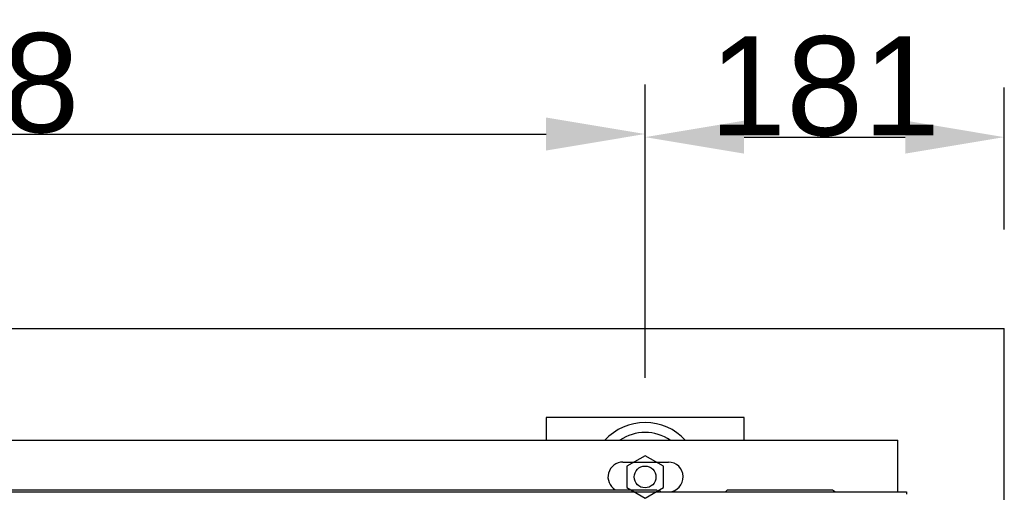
# Model space of a CAD drawing. Extents: x -90708 to 277869, y -117 to 207445.
# Tile 140 of 233: x -76501 to -76003, y 127474 to 127712. Entities that reach past the tile are written whole.
import ezdxf

# ---------------------------------------------------------------- set-up
doc = ezdxf.new("R2010")
doc.units = 0
doc.header["$MEASUREMENT"] = 0
doc.header["$PDMODE"] = 3
doc.header["$PDSIZE"] = 0.005
doc.layers.get('Defpoints').update_dxf_attribs({"linetype": 'CONTINUOUS'})
for name, color, linetype in [('ARQ - EQUIPO CONDENSADORA', 40, 'CONTINUOUS'), ('ARQ-DETALHES', 7, 'CONTINUOUS'), ('ARQ-TEXTO4', 4, 'CONTINUOUS')]:
    doc.layers.add(name, color=color, linetype=linetype)
doc.layers.add('ARQ-COTAS', color=20, linetype='CONTINUOUS', lineweight=18)
doc.styles.add('ARIAL', font='arial.ttf')
doc.dimstyles.new('COTA-50', dxfattribs={"dimscale": 0, "dimtxt": 50, "dimasz": 50, "dimexe": 25, "dimexo": 50, "dimgap": 0.04, "dimtad": 1, "dimdec": 0, "dimzin": 9, "dimdsep": 46, "dimtxsty": 'ARIAL', "dimcen": 1, "dimdle": 75, "dimclrd": 256, "dimclre": 256, "dimclrt": 2, "dimaunit": 1, "dimadec": 0, "dimazin": 0, "dimtfac": 2, "dimtdec": 0, "dimtmove": 2, "dimatfit": 0, "dimfxl": 0.05, "dimtolj": 1, "dimtzin": 4, "dimarcsym": 0})

# ---------------------------------------------------------------- blocks, each defined once
blk = doc.blocks.new('*D1018')
at = {"layer": 'ARQ-COTAS', "lineweight": -2, "transparency": 16777216}
for p, q in [((-76872.94, 127531.66), (-76872.94, 127679.79)), ((-76184.94, 127531.66), (-76184.94, 127679.79)), ((-76822.94, 127654.79), (-76234.94, 127654.79))]:
    blk.add_line(p, q, dxfattribs=at)
at = {"layer": 'ARQ-COTAS', "transparency": 16777216}
for points in [[(-76822.94, 127663.12), (-76822.94, 127646.45), (-76872.94, 127654.79)], [(-76234.94, 127663.12), (-76234.94, 127646.45), (-76184.94, 127654.79)]]:
    blk.add_solid(points, dxfattribs=at)
at = {"layer": 'Defpoints', "color": 0, "transparency": 16777216}
for p in [(-76184.94, 127654.79), (-76872.94, 127481.66), (-76184.94, 127481.66)]:
    blk.add_point(p, dxfattribs=at)
at = {"layer": 'ARQ-COTAS', "color": 2, "transparency": 16777216, "insert": (-76528.94, 127680.36), "char_height": 50, "attachment_point": 5, "style": 'ARIAL'}
blk.add_mtext('\\A1;688', dxfattribs=at)
blk = doc.blocks.new('*D1019')
at = {"layer": 'ARQ-COTAS', "lineweight": -2, "transparency": 16777216}
for p, q in [((-76184.94, 127531.66), (-76184.94, 127678.21)), ((-76003.49, 127606.66), (-76003.49, 127678.21)), ((-76134.94, 127653.21), (-76053.49, 127653.21))]:
    blk.add_line(p, q, dxfattribs=at)
at = {"layer": 'ARQ-COTAS', "transparency": 16777216}
for points in [[(-76134.94, 127661.54), (-76134.94, 127644.88), (-76184.94, 127653.21)], [(-76053.49, 127661.54), (-76053.49, 127644.88), (-76003.49, 127653.21)]]:
    blk.add_solid(points, dxfattribs=at)
at = {"layer": 'Defpoints', "color": 0, "transparency": 16777216}
for p in [(-76003.49, 127653.21), (-76003.49, 127556.66), (-76184.94, 127481.66)]:
    blk.add_point(p, dxfattribs=at)
at = {"layer": 'ARQ-COTAS', "color": 2, "transparency": 16777216, "insert": (-76094.22, 127678.78), "char_height": 50, "attachment_point": 5, "style": 'ARIAL'}
blk.add_mtext('\\A1;181', dxfattribs=at)

msp = doc.modelspace()

# ---------------------------------------------------------------- linework, layer by layer
at = {"layer": 'ARQ - EQUIPO CONDENSADORA', "linetype": 'Continuous'}
for p, q in [((-76999.293, 127500.214), (-76057.193, 127500.214)), ((-76057.193, 127474.174), (-76057.193, 127500.214)), ((-76196.193, 127489.164), (-76173.193, 127489.164)), ((-77004.444, 127474.174), (-76052.944, 127474.174)), ((-76877.243, 127475.214), (-76179.243, 127475.214)), ((-76179.243, 127475.214), (-76178.203, 127474.174)), ((-76179.243, 127475.214), (-76178.203, 127474.174)), ((-76177.993, 127475.214), (-76176.953, 127474.174)), ((-76144.283, 127474.174), (-76143.243, 127475.214)), ((-76143.243, 127475.214), (-76090.193, 127475.214)), ((-76090.193, 127475.214), (-76088.708, 127474.174)), ((-76052.944, 127474.174), (-76052.944, 127472.923))]:
    msp.add_line(p, q, dxfattribs=at)
for centre, start, end in [((-76196.193, 127481.664), 90, 239.31658), ((-76173.193, 127481.664), 272.95907, 90)]:
    msp.add_arc(centre, 7.5, start, end, dxfattribs=at)
at = {"layer": 'ARQ-DETALHES'}
for p in [(-78997.592, 127556.664), (-76003.492, 127406.664)]:
    msp.add_line(p, (-76003.492, 127556.664), dxfattribs=at)
at = {"layer": 'ARQ-TEXTO4'}
msp.add_lwpolyline([(-76134.943, 127500.214), (-76134.943, 127511.664), (-76234.943, 127511.664), (-76234.943, 127500.214)], dxfattribs=at)
msp.add_lwpolyline([(-76184.943, 127492.402), (-76194.242, 127487.033), (-76194.242, 127476.295), (-76184.943, 127470.927), (-76175.644, 127476.295), (-76175.644, 127487.033)], close=True, dxfattribs=at)
msp.add_circle((-76184.943, 127481.664), 5.5, dxfattribs=at)
for radius, start, end in [(27.5, 42.41886, 137.58114), (22.5, 55.53221, 124.46779)]:
    msp.add_arc((-76184.943, 127481.664), radius, start, end, dxfattribs=at)

# ---------------------------------------------------------------- dimensions: what is measured, and where the dimension line sits
at = {"layer": 'ARQ-COTAS'}
for base, p1, p2, picture, middle in [((-76184.943, 127654.788), (-76872.943, 127481.664), (-76184.943, 127481.664), '*D1018', (-76528.943, 127680.357)), ((-76003.492, 127653.21), (-76184.943, 127481.664), (-76003.492, 127556.664), '*D1019', (-76094.217, 127678.779))]:
    dim = msp.add_linear_dim(base=base, p1=p1, p2=p2, dimstyle='COTA-50', override={"dimscale": 1}, dxfattribs=at)
    dim.commit()
    dim.dimension.update_dxf_attribs({"geometry": picture, "text_midpoint": middle})

doc.saveas('drawing.dxf')
